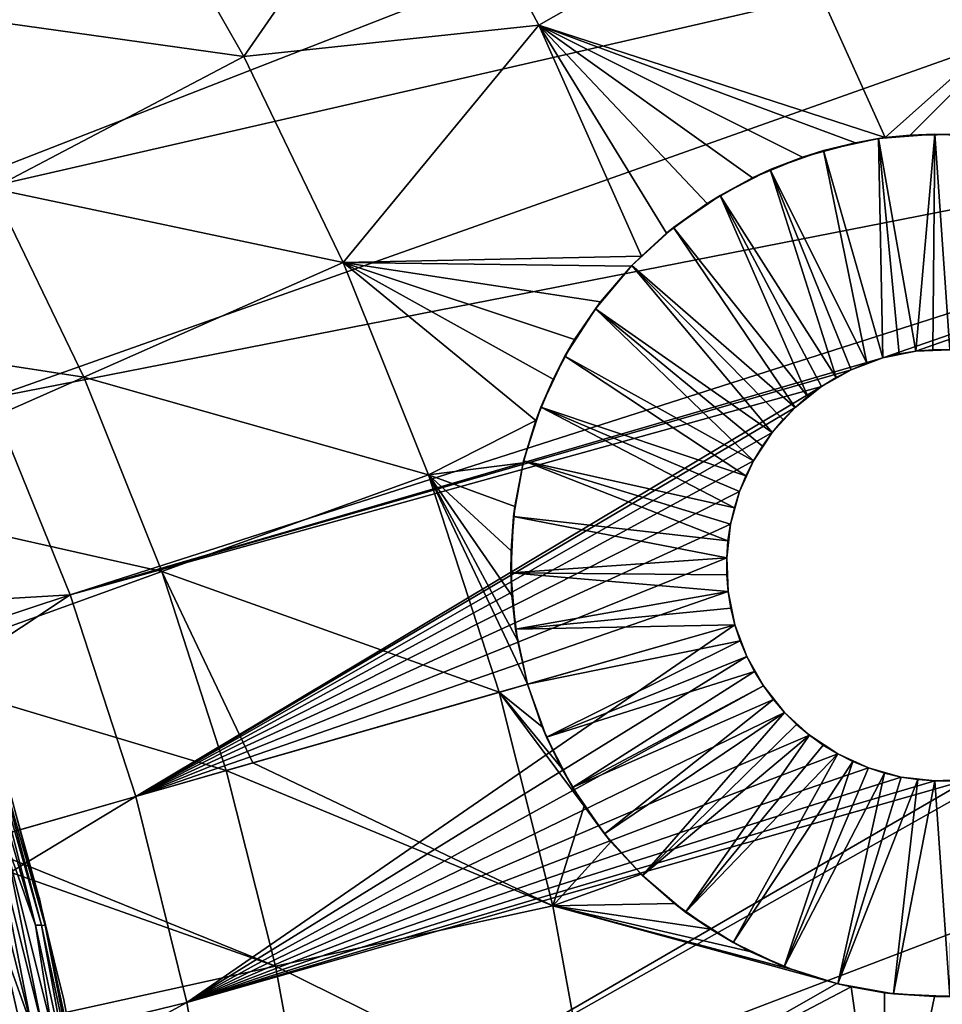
# Model space of a CAD drawing. Header units: millimetres. Extents: x -50 to 50, y -50 to 50.
# Tile 60 of 77: x 28.6 to 38.2, y 6.4 to 16.7. Entities that reach past the tile are written whole.
import ezdxf

# ---------------------------------------------------------------- set-up
doc = ezdxf.new("R2010")
doc.units = ezdxf.units.MM
doc.header["$LTSCALE"] = 65.185185
for name, color, linetype in [('2', 7, 'CONTINUOUS'), ('28', 7, 'CONTINUOUS'), ('36', 7, 'CONTINUOUS'), ('37', 7, 'CONTINUOUS'), ('39', 7, 'CONTINUOUS'), ('45', 7, 'CONTINUOUS'), ('46', 7, 'CONTINUOUS'), ('47', 7, 'CONTINUOUS'), ('57', 7, 'CONTINUOUS'), ('58', 7, 'CONTINUOUS'), ('59', 7, 'CONTINUOUS'), ('60', 7, 'CONTINUOUS'), ('61', 7, 'CONTINUOUS'), ('62', 7, 'CONTINUOUS')]:
    doc.layers.add(name, color=color, linetype=linetype)

msp = doc.modelspace()

# ---------------------------------------------------------------- linework, layer by layer
at = {"layer": '2', "color": 7, "linetype": 'CONTINUOUS'}
msp.add_3dface([(28.622, 6.028, 4.3), (28.388, 7.05, 4.3), (28.529, -6.455, 4.3), (28.622, 6.028, 4.3)], dxfattribs=at)
at = {"layer": '28', "color": 7, "linetype": 'CONTINUOUS'}
for points in [[(28.201, 9.126, 4.112), (28.752, 7.205, 4.112), (28.254, 9.157, 4.017), (28.201, 9.126, 4.112)], [(28.254, 9.157, 4.017), (28.813, 7.205, 4.017), (28.284, 9.182, 3.911), (28.254, 9.157, 4.017)], [(28.254, 9.157, 4.017), (28.752, 7.205, 4.112), (28.813, 7.205, 4.017), (28.254, 9.157, 4.017)], [(28.284, 9.182, 3.911), (28.813, 7.205, 4.017), (28.853, 7.2, 3.911), (28.284, 9.182, 3.911)], [(28.284, 9.182, 3.911), (28.853, 7.2, 3.911), (28.499, 8.538, 3.8), (28.284, 9.182, 3.911)], [(28.201, 9.126, 4.112), (28.417, 8.147, 4.191), (28.752, 7.205, 4.112), (28.201, 9.126, 4.112)], [(28.499, 8.538, 3.8), (28.853, 7.2, 3.911), (28.79, 7.496, 3.8), (28.499, 8.538, 3.8)], [(28.223, 8.093, 4.288), (28.712, 6.14, 4.288), (28.325, 8.122, 4.251), (28.223, 8.093, 4.288)], [(28.325, 8.122, 4.251), (28.819, 6.145, 4.251), (28.417, 8.147, 4.191), (28.325, 8.122, 4.251)], [(28.325, 8.122, 4.251), (28.712, 6.14, 4.288), (28.819, 6.145, 4.251), (28.325, 8.122, 4.251)], [(28.417, 8.147, 4.191), (28.819, 6.145, 4.251), (28.917, 6.141, 4.191), (28.417, 8.147, 4.191)], [(28.417, 8.147, 4.191), (28.917, 6.141, 4.191), (28.752, 7.205, 4.112), (28.417, 8.147, 4.191)], [(28.223, 8.093, 4.288), (28.388, 7.05, 4.3), (28.712, 6.14, 4.288), (28.223, 8.093, 4.288)], [(28.79, 7.496, 3.8), (28.853, 7.2, 3.911), (29.044, 6.445, 3.8), (28.79, 7.496, 3.8)], [(28.752, 7.205, 4.112), (29.172, 5.251, 4.112), (28.813, 7.205, 4.017), (28.752, 7.205, 4.112)], [(28.752, 7.205, 4.112), (28.917, 6.141, 4.191), (29.172, 5.251, 4.112), (28.752, 7.205, 4.112)], [(28.813, 7.205, 4.017), (29.238, 5.22, 4.017), (28.853, 7.2, 3.911), (28.813, 7.205, 4.017)], [(28.813, 7.205, 4.017), (29.172, 5.251, 4.112), (29.238, 5.22, 4.017), (28.813, 7.205, 4.017)], [(28.853, 7.2, 3.911), (29.238, 5.22, 4.017), (29.282, 5.183, 3.911), (28.853, 7.2, 3.911)], [(28.853, 7.2, 3.911), (29.282, 5.183, 3.911), (29.044, 6.445, 3.8), (28.853, 7.2, 3.911)], [(28.388, 7.05, 4.3), (28.622, 6.028, 4.3), (28.712, 6.14, 4.288), (28.388, 7.05, 4.3)], [(29.044, 6.445, 3.8), (29.282, 5.183, 3.911), (29.259, 5.385, 3.8), (29.044, 6.445, 3.8)]]:
    msp.add_3dface(points, dxfattribs=at)
at = {"layer": '36', "color": 7, "linetype": 'CONTINUOUS'}
for points in [[(29.741, 18.338, -8.941), (32.76, 18.923, -7.344), (30.923, 16.266, -8.941), (29.741, 18.338, -8.941)], [(32.76, 18.923, -7.344), (33.999, 16.592, -7.344), (30.923, 16.266, -8.941), (32.76, 18.923, -7.344)], [(32.76, 18.923, -7.344), (36.453, 17.99, -5.622), (33.999, 16.592, -7.344), (32.76, 18.923, -7.344)], [(29.741, 18.338, -8.941), (30.923, 16.266, -8.941), (27.222, 16.786, -10.409), (29.741, 18.338, -8.941)], [(36.453, 17.99, -5.622), (37.613, 15.42, -5.622), (33.999, 16.592, -7.344), (36.453, 17.99, -5.622)], [(36.453, 17.99, -5.622), (39.772, 17.349, -3.778), (37.613, 15.42, -5.622), (36.453, 17.99, -5.622)], [(37.613, 15.42, -5.622), (39.772, 17.349, -3.778), (37.871, 15.447, -5.461), (37.613, 15.42, -5.622)], [(37.871, 15.447, -5.461), (39.772, 17.349, -3.778), (38.44, 15.453, -5.115), (37.871, 15.447, -5.461)], [(27.222, 16.786, -10.409), (30.923, 16.266, -8.941), (28.304, 14.889, -10.409), (27.222, 16.786, -10.409)], [(30.923, 16.266, -8.941), (33.999, 16.592, -7.344), (31.961, 14.118, -8.941), (30.923, 16.266, -8.941)], [(33.999, 16.592, -7.344), (35.07, 14.185, -7.345), (31.961, 14.118, -8.941), (33.999, 16.592, -7.344)], [(37.613, 15.42, -5.622), (37.303, 15.367, -5.817), (33.999, 16.592, -7.344), (37.613, 15.42, -5.622)], [(33.999, 16.592, -7.344), (37.303, 15.367, -5.817), (36.75, 15.217, -6.175), (33.999, 16.592, -7.344)], [(36.229, 15.001, -6.522), (33.999, 16.592, -7.344), (36.75, 15.217, -6.175), (36.229, 15.001, -6.522)], [(35.755, 14.732, -6.849), (33.999, 16.592, -7.344), (36.229, 15.001, -6.522), (35.755, 14.732, -6.849)], [(35.333, 14.422, -7.15), (33.999, 16.592, -7.344), (35.755, 14.732, -6.849), (35.333, 14.422, -7.15)], [(35.07, 14.185, -7.345), (33.999, 16.592, -7.344), (35.333, 14.422, -7.15), (35.07, 14.185, -7.345)], [(30.923, 16.266, -8.941), (31.961, 14.118, -8.941), (28.304, 14.889, -10.409), (30.923, 16.266, -8.941)], [(28.304, 14.889, -10.409), (29.254, 12.922, -10.409), (25.631, 13.483, -11.747), (28.304, 14.889, -10.409)], [(28.304, 14.889, -10.409), (31.961, 14.118, -8.941), (29.254, 12.922, -10.409), (28.304, 14.889, -10.409)], [(35.07, 14.185, -7.345), (34.963, 14.078, -7.426), (31.961, 14.118, -8.941), (35.07, 14.185, -7.345)], [(31.961, 14.118, -8.941), (32.85, 11.903, -8.941), (29.254, 12.922, -10.409), (31.961, 14.118, -8.941)], [(34.372, 13.313, -7.899), (31.961, 14.118, -8.941), (34.644, 13.706, -7.675), (34.372, 13.313, -7.899)], [(34.148, 12.9, -8.098), (31.961, 14.118, -8.941), (34.372, 13.313, -7.899), (34.148, 12.9, -8.098)], [(33.969, 12.471, -8.273), (31.961, 14.118, -8.941), (34.148, 12.9, -8.098), (33.969, 12.471, -8.273)], [(32.85, 11.903, -8.941), (31.961, 14.118, -8.941), (33.969, 12.471, -8.273), (32.85, 11.903, -8.941)], [(31.961, 14.118, -8.941), (34.963, 14.078, -7.426), (34.644, 13.706, -7.675), (31.961, 14.118, -8.941)], [(25.631, 13.483, -11.747), (29.254, 12.922, -10.409), (26.491, 11.702, -11.747), (25.631, 13.483, -11.747)], [(29.254, 12.922, -10.409), (30.068, 10.896, -10.409), (26.491, 11.702, -11.747), (29.254, 12.922, -10.409)], [(29.254, 12.922, -10.409), (32.85, 11.903, -8.941), (30.068, 10.896, -10.409), (29.254, 12.922, -10.409)], [(33.836, 12.027, -8.423), (32.85, 11.903, -8.941), (33.969, 12.471, -8.273), (33.836, 12.027, -8.423)], [(33.75, 11.573, -8.549), (32.85, 11.903, -8.941), (33.836, 12.027, -8.423), (33.75, 11.573, -8.549)], [(32.85, 11.903, -8.941), (33.585, 9.634, -8.941), (30.068, 10.896, -10.409), (32.85, 11.903, -8.941)], [(33.71, 11.11, -8.648), (32.85, 11.903, -8.941), (33.75, 11.573, -8.549), (33.71, 11.11, -8.648)], [(33.719, 10.643, -8.72), (32.85, 11.903, -8.941), (33.71, 11.11, -8.648), (33.719, 10.643, -8.72)], [(33.776, 10.177, -8.764), (32.85, 11.903, -8.941), (33.719, 10.643, -8.72), (33.776, 10.177, -8.764)], [(33.882, 9.719, -8.778), (32.85, 11.903, -8.941), (33.776, 10.177, -8.764), (33.882, 9.719, -8.778)], [(33.585, 9.634, -8.941), (32.85, 11.903, -8.941), (33.882, 9.719, -8.778), (33.585, 9.634, -8.941)], [(26.491, 11.702, -11.747), (30.068, 10.896, -10.409), (27.228, 9.867, -11.747), (26.491, 11.702, -11.747)], [(30.068, 10.896, -10.409), (30.741, 8.818, -10.409), (27.228, 9.867, -11.747), (30.068, 10.896, -10.409)], [(30.741, 8.818, -10.409), (30.068, 10.896, -10.409), (31.017, 8.897, -10.274), (30.741, 8.818, -10.409)], [(30.068, 10.896, -10.409), (33.585, 9.634, -8.941), (31.017, 8.897, -10.274), (30.068, 10.896, -10.409)], [(27.228, 9.867, -11.747), (30.741, 8.818, -10.409), (28.091, 8.058, -11.636), (27.228, 9.867, -11.747)]]:
    msp.add_3dface(points, dxfattribs=at)
at = {"layer": '37', "color": 7, "linetype": 'CONTINUOUS'}
for points in [[(33.585, 9.634, -8.941), (33.882, 9.719, -8.778), (34.035, 9.274, -8.764), (33.585, 9.634, -8.941)], [(31.017, 8.897, -10.274), (33.585, 9.634, -8.941), (34.146, 7.405, -8.941), (31.017, 8.897, -10.274)], [(34.233, 8.849, -8.72), (33.585, 9.634, -8.941), (34.035, 9.274, -8.764), (34.233, 8.849, -8.72)], [(34.473, 8.448, -8.648), (33.585, 9.634, -8.941), (34.233, 8.849, -8.72), (34.473, 8.448, -8.648)], [(34.146, 7.405, -8.941), (33.585, 9.634, -8.941), (34.473, 8.448, -8.648), (34.146, 7.405, -8.941)], [(30.741, 8.818, -10.409), (31.017, 8.897, -10.274), (34.146, 7.405, -8.941), (30.741, 8.818, -10.409)], [(28.091, 8.058, -11.636), (30.741, 8.818, -10.409), (31.254, 6.778, -10.409), (28.091, 8.058, -11.636)], [(30.741, 8.818, -10.409), (34.146, 7.405, -8.941), (31.254, 6.778, -10.409), (30.741, 8.818, -10.409)], [(34.752, 8.076, -8.549), (34.146, 7.405, -8.941), (34.473, 8.448, -8.648), (34.752, 8.076, -8.549)], [(27.837, 7.986, -11.747), (28.091, 8.058, -11.636), (31.254, 6.778, -10.409), (27.837, 7.986, -11.747)], [(35.067, 7.737, -8.423), (34.146, 7.405, -8.941), (34.752, 8.076, -8.549), (35.067, 7.737, -8.423)], [(27.837, 7.986, -11.747), (31.254, 6.778, -10.409), (28.304, 6.127, -11.747), (27.837, 7.986, -11.747)], [(35.414, 7.431, -8.273), (34.146, 7.405, -8.941), (35.067, 7.737, -8.423), (35.414, 7.431, -8.273)], [(34.146, 7.405, -8.941), (34.558, 5.144, -8.941), (31.254, 6.778, -10.409), (34.146, 7.405, -8.941)], [(35.793, 7.162, -8.098), (34.146, 7.405, -8.941), (35.414, 7.431, -8.273), (35.793, 7.162, -8.098)], [(36.202, 6.931, -7.899), (34.146, 7.405, -8.941), (35.793, 7.162, -8.098), (36.202, 6.931, -7.899)], [(36.641, 6.741, -7.675), (34.146, 7.405, -8.941), (36.202, 6.931, -7.899), (36.641, 6.741, -7.675)], [(37.109, 6.595, -7.426), (34.146, 7.405, -8.941), (36.641, 6.741, -7.675), (37.109, 6.595, -7.426)], [(34.558, 5.144, -8.941), (34.146, 7.405, -8.941), (37.109, 6.595, -7.426), (34.558, 5.144, -8.941)], [(31.254, 6.778, -10.409), (31.632, 4.709, -10.409), (28.304, 6.127, -11.747), (31.254, 6.778, -10.409)], [(31.254, 6.778, -10.409), (34.558, 5.144, -8.941), (31.632, 4.709, -10.409), (31.254, 6.778, -10.409)], [(37.256, 6.561, -7.345), (34.558, 5.144, -8.941), (37.109, 6.595, -7.426), (37.256, 6.561, -7.345)], [(37.617, 4.012, -7.344), (34.558, 5.144, -8.941), (37.256, 6.561, -7.345), (37.617, 4.012, -7.344)], [(37.617, 4.012, -7.344), (37.256, 6.561, -7.345), (37.605, 6.5, -7.15), (37.617, 4.012, -7.344)], [(37.617, 4.012, -7.344), (37.605, 6.5, -7.15), (38.127, 6.46, -6.849), (37.617, 4.012, -7.344)], [(38.672, 6.483, -6.522), (37.617, 4.012, -7.344), (38.127, 6.46, -6.849), (38.672, 6.483, -6.522)], [(40.438, 4.14, -5.622), (37.617, 4.012, -7.344), (38.672, 6.483, -6.522), (40.438, 4.14, -5.622)]]:
    msp.add_3dface(points, dxfattribs=at)
at = {"layer": '39', "color": 7, "linetype": 'CONTINUOUS'}
for points in [[(26.182, 16.597, 4.5), (43.526, 23.989, 4.5), (24.932, 18.422, 4.5), (26.182, 16.597, 4.5)], [(44.802, 21.511, 4.5), (43.526, 23.989, 4.5), (26.182, 16.597, 4.5), (44.802, 21.511, 4.5)], [(27.299, 14.686, 4.5), (44.802, 21.511, 4.5), (26.182, 16.597, 4.5), (27.299, 14.686, 4.5)], [(45.938, 18.965, 4.5), (44.802, 21.511, 4.5), (27.299, 14.686, 4.5), (45.938, 18.965, 4.5)], [(28.277, 12.701, 4.5), (45.938, 18.965, 4.5), (27.299, 14.686, 4.5), (28.277, 12.701, 4.5)], [(46.929, 16.359, 4.5), (45.938, 18.965, 4.5), (28.277, 12.701, 4.5), (46.929, 16.359, 4.5)], [(29.111, 10.651, 4.5), (46.929, 16.359, 4.5), (28.277, 12.701, 4.5), (29.111, 10.651, 4.5)], [(46.929, 16.359, 4.5), (29.111, 10.651, 4.5), (37.587, 13.122, 4.5), (46.929, 16.359, 4.5)], [(37.933, 13.192, 4.5), (46.929, 16.359, 4.5), (37.587, 13.122, 4.5), (37.933, 13.192, 4.5)], [(38.286, 13.208, 4.5), (46.929, 16.359, 4.5), (37.933, 13.192, 4.5), (38.286, 13.208, 4.5)], [(37.587, 13.122, 4.5), (29.111, 10.651, 4.5), (37.257, 12.998, 4.5), (37.587, 13.122, 4.5)], [(37.257, 12.998, 4.5), (29.111, 10.651, 4.5), (36.949, 12.824, 4.5), (37.257, 12.998, 4.5)], [(29.111, 10.651, 4.5), (29.797, 8.547, 4.5), (36.949, 12.824, 4.5), (29.111, 10.651, 4.5)], [(36.949, 12.824, 4.5), (29.797, 8.547, 4.5), (36.673, 12.605, 4.5), (36.949, 12.824, 4.5)], [(36.673, 12.605, 4.5), (29.797, 8.547, 4.5), (36.435, 12.344, 4.5), (36.673, 12.605, 4.5)], [(36.435, 12.344, 4.5), (29.797, 8.547, 4.5), (36.24, 12.05, 4.5), (36.435, 12.344, 4.5)], [(36.24, 12.05, 4.5), (29.797, 8.547, 4.5), (36.093, 11.729, 4.5), (36.24, 12.05, 4.5)], [(36.093, 11.729, 4.5), (29.797, 8.547, 4.5), (35.999, 11.388, 4.5), (36.093, 11.729, 4.5)], [(35.999, 11.388, 4.5), (29.797, 8.547, 4.5), (35.959, 11.038, 4.5), (35.999, 11.388, 4.5)], [(35.959, 11.038, 4.5), (29.797, 8.547, 4.5), (35.974, 10.685, 4.5), (35.959, 11.038, 4.5)], [(49.006, 8.267, 4.5), (48.465, 11.001, 4.5), (30.709, 4.219, 4.5), (49.006, 8.267, 4.5)], [(30.709, 4.219, 4.5), (48.465, 11.001, 4.5), (38.828, 8.796, 4.5), (30.709, 4.219, 4.5)], [(29.797, 8.547, 4.5), (36.045, 10.339, 4.5), (35.974, 10.685, 4.5), (29.797, 8.547, 4.5)], [(29.797, 8.547, 4.5), (30.33, 6.4, 4.5), (36.045, 10.339, 4.5), (29.797, 8.547, 4.5)], [(36.045, 10.339, 4.5), (30.33, 6.4, 4.5), (36.168, 10.008, 4.5), (36.045, 10.339, 4.5)], [(36.168, 10.008, 4.5), (30.33, 6.4, 4.5), (36.342, 9.701, 4.5), (36.168, 10.008, 4.5)], [(36.342, 9.701, 4.5), (30.33, 6.4, 4.5), (36.562, 9.425, 4.5), (36.342, 9.701, 4.5)], [(36.562, 9.425, 4.5), (30.33, 6.4, 4.5), (36.822, 9.186, 4.5), (36.562, 9.425, 4.5)], [(36.822, 9.186, 4.5), (30.33, 6.4, 4.5), (37.117, 8.991, 4.5), (36.822, 9.186, 4.5)], [(37.117, 8.991, 4.5), (30.33, 6.4, 4.5), (37.438, 8.845, 4.5), (37.117, 8.991, 4.5)], [(37.438, 8.845, 4.5), (30.33, 6.4, 4.5), (37.778, 8.75, 4.5), (37.438, 8.845, 4.5)], [(37.778, 8.75, 4.5), (30.33, 6.4, 4.5), (38.129, 8.711, 4.5), (37.778, 8.75, 4.5)], [(38.482, 8.726, 4.5), (30.709, 4.219, 4.5), (38.828, 8.796, 4.5), (38.482, 8.726, 4.5)], [(38.129, 8.711, 4.5), (30.33, 6.4, 4.5), (38.482, 8.726, 4.5), (38.129, 8.711, 4.5)], [(30.33, 6.4, 4.5), (30.709, 4.219, 4.5), (38.482, 8.726, 4.5), (30.33, 6.4, 4.5)], [(30.932, 2.018, 4.5), (49.006, 8.267, 4.5), (30.709, 4.219, 4.5), (30.932, 2.018, 4.5)], [(49.392, 5.506, 4.5), (49.006, 8.267, 4.5), (30.932, 2.018, 4.5), (49.392, 5.506, 4.5)]]:
    msp.add_3dface(points, dxfattribs=at)
at = {"layer": '45', "color": 7, "linetype": 'CONTINUOUS'}
for points in [[(29.111, 10.651, 4.5), (28.277, 12.701, 4.5), (29.111, 10.651), (29.111, 10.651, 4.5)], [(29.111, 10.651), (28.277, 12.701, 4.5), (28.277, 12.701), (29.111, 10.651)], [(29.797, 8.547, 4.5), (29.111, 10.651, 4.5), (29.797, 8.547), (29.797, 8.547, 4.5)], [(29.797, 8.547), (29.111, 10.651, 4.5), (29.111, 10.651), (29.797, 8.547)]]:
    msp.add_3dface(points, dxfattribs=at)
at = {"layer": '46', "color": 7, "linetype": 'CONTINUOUS'}
for points in [[(29.111, 10.651), (28.277, 12.701), (21.663, 10.211), (29.111, 10.651)], [(22.414, 8.435), (29.111, 10.651), (21.663, 10.211), (22.414, 8.435)], [(23.02, 6.604), (29.111, 10.651), (22.414, 8.435), (23.02, 6.604)], [(29.797, 8.547), (29.111, 10.651), (23.02, 6.604), (29.797, 8.547)], [(23.476, 4.73), (29.797, 8.547), (23.02, 6.604), (23.476, 4.73)], [(30.33, 6.4), (29.797, 8.547), (23.476, 4.73), (30.33, 6.4)], [(23.78, 2.826), (30.33, 6.4), (23.476, 4.73), (23.78, 2.826)], [(30.709, 4.219), (30.33, 6.4), (23.78, 2.826), (30.709, 4.219)]]:
    msp.add_3dface(points, dxfattribs=at)
at = {"layer": '47', "color": 7, "linetype": 'CONTINUOUS'}
for points in [[(30.33, 6.4, 4.5), (29.797, 8.547, 4.5), (30.33, 6.4), (30.33, 6.4, 4.5)], [(29.797, 8.547, 4.5), (29.797, 8.547), (30.33, 6.4), (29.797, 8.547, 4.5)], [(30.709, 4.219, 4.5), (30.33, 6.4, 4.5), (30.709, 4.219), (30.709, 4.219, 4.5)], [(30.33, 6.4, 4.5), (30.33, 6.4), (30.709, 4.219), (30.33, 6.4, 4.5)]]:
    msp.add_3dface(points, dxfattribs=at)
at = {"layer": '57', "color": 7, "linetype": 'CONTINUOUS'}
for points in [[(36.045, 10.339, 4.5), (36.168, 10.008, 4.5), (36.045, 10.339, -0.5), (36.045, 10.339, 4.5)], [(36.045, 10.339, -0.5), (36.168, 10.008, 4.5), (36.1, 10.171, -0.5), (36.045, 10.339, -0.5)], [(36.1, 10.171, -0.5), (36.168, 10.008, 4.5), (36.168, 10.008, -0.5), (36.1, 10.171, -0.5)], [(36.168, 10.008, 4.5), (36.342, 9.701, 4.5), (36.168, 10.008, -0.5), (36.168, 10.008, 4.5)], [(36.168, 10.008, -0.5), (36.342, 9.701, 4.5), (36.249, 9.851, -0.5), (36.168, 10.008, -0.5)], [(36.249, 9.851, -0.5), (36.342, 9.701, 4.5), (36.342, 9.701, -0.5), (36.249, 9.851, -0.5)], [(36.342, 9.701, 4.5), (36.562, 9.425, 4.5), (36.342, 9.701, -0.5), (36.342, 9.701, 4.5)], [(36.342, 9.701, -0.5), (36.562, 9.425, 4.5), (36.447, 9.558, -0.5), (36.342, 9.701, -0.5)], [(36.447, 9.558, -0.5), (36.562, 9.425, 4.5), (36.562, 9.425, -0.5), (36.447, 9.558, -0.5)], [(36.562, 9.425, 4.5), (36.822, 9.186, 4.5), (36.562, 9.425, -0.5), (36.562, 9.425, 4.5)], [(36.562, 9.425, -0.5), (36.822, 9.186, 4.5), (36.687, 9.3, -0.5), (36.562, 9.425, -0.5)], [(36.687, 9.3, -0.5), (36.822, 9.186, 4.5), (36.822, 9.186, -0.5), (36.687, 9.3, -0.5)], [(36.822, 9.186, 4.5), (37.117, 8.991, 4.5), (36.822, 9.186, -0.5), (36.822, 9.186, 4.5)], [(36.822, 9.186, -0.5), (37.117, 8.991, 4.5), (36.966, 9.083, -0.5), (36.822, 9.186, -0.5)], [(36.966, 9.083, -0.5), (37.117, 8.991, 4.5), (37.117, 8.991, -0.5), (36.966, 9.083, -0.5)], [(37.117, 8.991, -0.5), (37.438, 8.845, 4.5), (37.275, 8.912, -0.5), (37.117, 8.991, -0.5)], [(37.117, 8.991, 4.5), (37.438, 8.845, 4.5), (37.117, 8.991, -0.5), (37.117, 8.991, 4.5)], [(37.275, 8.912, -0.5), (37.438, 8.845, 4.5), (37.438, 8.845, -0.5), (37.275, 8.912, -0.5)], [(37.438, 8.845, 4.5), (37.778, 8.75, 4.5), (37.438, 8.845, -0.5), (37.438, 8.845, 4.5)], [(37.438, 8.845, -0.5), (37.778, 8.75, 4.5), (37.606, 8.791, -0.5), (37.438, 8.845, -0.5)], [(37.606, 8.791, -0.5), (37.778, 8.75, 4.5), (37.778, 8.75, -0.5), (37.606, 8.791, -0.5)], [(37.778, 8.75, 4.5), (38.129, 8.711, 4.5), (37.778, 8.75, -0.5), (37.778, 8.75, 4.5)], [(37.778, 8.75, -0.5), (38.129, 8.711, 4.5), (37.953, 8.724, -0.5), (37.778, 8.75, -0.5)], [(37.953, 8.724, -0.5), (38.129, 8.711, 4.5), (38.129, 8.711, -0.5), (37.953, 8.724, -0.5)], [(38.129, 8.711, 4.5), (38.482, 8.726, 4.5), (38.129, 8.711, -0.5), (38.129, 8.711, 4.5)], [(38.129, 8.711, -0.5), (38.482, 8.726, 4.5), (38.306, 8.711, -0.5), (38.129, 8.711, -0.5)]]:
    msp.add_3dface(points, dxfattribs=at)
at = {"layer": '58', "color": 7, "linetype": 'CONTINUOUS'}
for points in [[(37.933, 13.192, -0.5), (37.587, 13.122, 4.5), (37.759, 13.164, -0.5), (37.933, 13.192, -0.5)], [(37.933, 13.192, 4.5), (37.587, 13.122, 4.5), (37.933, 13.192, -0.5), (37.933, 13.192, 4.5)], [(37.759, 13.164, -0.5), (37.587, 13.122, 4.5), (37.587, 13.122, -0.5), (37.759, 13.164, -0.5)], [(38.286, 13.208, 4.5), (37.933, 13.192, 4.5), (38.286, 13.208, -0.5), (38.286, 13.208, 4.5)], [(38.286, 13.208, -0.5), (37.933, 13.192, 4.5), (38.109, 13.207, -0.5), (38.286, 13.208, -0.5)], [(38.109, 13.207, -0.5), (37.933, 13.192, 4.5), (37.933, 13.192, -0.5), (38.109, 13.207, -0.5)], [(37.587, 13.122, 4.5), (37.257, 12.998, 4.5), (37.587, 13.122, -0.5), (37.587, 13.122, 4.5)], [(37.587, 13.122, -0.5), (37.257, 12.998, 4.5), (37.42, 13.067, -0.5), (37.587, 13.122, -0.5)], [(37.42, 13.067, -0.5), (37.257, 12.998, 4.5), (37.257, 12.998, -0.5), (37.42, 13.067, -0.5)], [(37.257, 12.998, 4.5), (36.949, 12.824, 4.5), (37.257, 12.998, -0.5), (37.257, 12.998, 4.5)], [(37.257, 12.998, -0.5), (36.949, 12.824, 4.5), (37.1, 12.917, -0.5), (37.257, 12.998, -0.5)], [(37.1, 12.917, -0.5), (36.949, 12.824, 4.5), (36.949, 12.824, -0.5), (37.1, 12.917, -0.5)], [(36.949, 12.824, 4.5), (36.673, 12.605, 4.5), (36.949, 12.824, -0.5), (36.949, 12.824, 4.5)], [(36.949, 12.824, -0.5), (36.673, 12.605, 4.5), (36.807, 12.72, -0.5), (36.949, 12.824, -0.5)], [(36.807, 12.72, -0.5), (36.673, 12.605, 4.5), (36.673, 12.605, -0.5), (36.807, 12.72, -0.5)], [(36.673, 12.605, 4.5), (36.435, 12.344, 4.5), (36.673, 12.605, -0.5), (36.673, 12.605, 4.5)], [(36.673, 12.605, -0.5), (36.435, 12.344, 4.5), (36.549, 12.479, -0.5), (36.673, 12.605, -0.5)], [(36.549, 12.479, -0.5), (36.435, 12.344, 4.5), (36.435, 12.344, -0.5), (36.549, 12.479, -0.5)], [(36.435, 12.344, -0.5), (36.24, 12.05, 4.5), (36.331, 12.201, -0.5), (36.435, 12.344, -0.5)], [(36.435, 12.344, 4.5), (36.24, 12.05, 4.5), (36.435, 12.344, -0.5), (36.435, 12.344, 4.5)], [(36.331, 12.201, -0.5), (36.24, 12.05, 4.5), (36.24, 12.05, -0.5), (36.331, 12.201, -0.5)], [(36.24, 12.05, 4.5), (36.093, 11.729, 4.5), (36.24, 12.05, -0.5), (36.24, 12.05, 4.5)], [(36.24, 12.05, -0.5), (36.093, 11.729, 4.5), (36.16, 11.892, -0.5), (36.24, 12.05, -0.5)], [(36.16, 11.892, -0.5), (36.093, 11.729, 4.5), (36.093, 11.729, -0.5), (36.16, 11.892, -0.5)], [(36.093, 11.729, 4.5), (35.999, 11.388, 4.5), (36.093, 11.729, -0.5), (36.093, 11.729, 4.5)], [(36.093, 11.729, -0.5), (35.999, 11.388, 4.5), (36.039, 11.56, -0.5), (36.093, 11.729, -0.5)], [(36.039, 11.56, -0.5), (35.999, 11.388, 4.5), (35.999, 11.388, -0.5), (36.039, 11.56, -0.5)], [(35.999, 11.388, 4.5), (35.959, 11.038, 4.5), (35.999, 11.388, -0.5), (35.999, 11.388, 4.5)], [(35.999, 11.388, -0.5), (35.959, 11.038, 4.5), (35.972, 11.214, -0.5), (35.999, 11.388, -0.5)], [(35.972, 11.214, -0.5), (35.959, 11.038, 4.5), (35.959, 11.038, -0.5), (35.972, 11.214, -0.5)], [(35.959, 11.038, 4.5), (35.974, 10.685, 4.5), (35.959, 11.038, -0.5), (35.959, 11.038, 4.5)], [(35.959, 11.038, -0.5), (35.974, 10.685, 4.5), (35.96, 10.861, -0.5), (35.959, 11.038, -0.5)], [(35.96, 10.861, -0.5), (35.974, 10.685, 4.5), (35.974, 10.685, -0.5), (35.96, 10.861, -0.5)], [(35.974, 10.685, -0.5), (36.045, 10.339, 4.5), (36.003, 10.511, -0.5), (35.974, 10.685, -0.5)], [(35.974, 10.685, 4.5), (36.045, 10.339, 4.5), (35.974, 10.685, -0.5), (35.974, 10.685, 4.5)], [(36.045, 10.339, 4.5), (36.045, 10.339, -0.5), (36.003, 10.511, -0.5), (36.045, 10.339, 4.5)]]:
    msp.add_3dface(points, dxfattribs=at)
at = {"layer": '59', "color": 7, "linetype": 'CONTINUOUS'}
for points in [[(36.967, 15.285, -2.75), (37.303, 15.367, -5.817), (37.542, 15.41, -2.75), (36.967, 15.285, -2.75)], [(37.303, 15.367, -5.817), (37.613, 15.42, -5.622), (37.542, 15.41, -2.75), (37.303, 15.367, -5.817)], [(37.542, 15.41, -2.75), (37.871, 15.447, -5.461), (38.129, 15.458, -2.75), (37.542, 15.41, -2.75)], [(37.613, 15.42, -5.622), (37.871, 15.447, -5.461), (37.542, 15.41, -2.75), (37.613, 15.42, -5.622)], [(37.871, 15.447, -5.461), (38.44, 15.453, -5.115), (38.129, 15.458, -2.75), (37.871, 15.447, -5.461)], [(38.129, 15.458, -2.75), (38.44, 15.453, -5.115), (38.717, 15.43, -2.75), (38.129, 15.458, -2.75)], [(36.75, 15.217, -6.175), (37.303, 15.367, -5.817), (36.967, 15.285, -2.75), (36.75, 15.217, -6.175)], [(36.229, 15.001, -6.522), (36.75, 15.217, -6.175), (36.413, 15.086, -2.75), (36.229, 15.001, -6.522)], [(36.413, 15.086, -2.75), (36.75, 15.217, -6.175), (36.967, 15.285, -2.75), (36.413, 15.086, -2.75)], [(35.755, 14.732, -6.849), (36.229, 15.001, -6.522), (35.89, 14.816, -2.75), (35.755, 14.732, -6.849)], [(35.89, 14.816, -2.75), (36.229, 15.001, -6.522), (36.413, 15.086, -2.75), (35.89, 14.816, -2.75)], [(35.406, 14.481, -2.75), (35.755, 14.732, -6.849), (35.89, 14.816, -2.75), (35.406, 14.481, -2.75)], [(35.333, 14.422, -7.15), (35.755, 14.732, -6.849), (35.406, 14.481, -2.75), (35.333, 14.422, -7.15)], [(34.971, 14.085, -2.75), (35.333, 14.422, -7.15), (35.406, 14.481, -2.75), (34.971, 14.085, -2.75)], [(35.07, 14.185, -7.345), (35.333, 14.422, -7.15), (34.971, 14.085, -2.75), (35.07, 14.185, -7.345)], [(34.963, 14.078, -7.426), (35.07, 14.185, -7.345), (34.971, 14.085, -2.75), (34.963, 14.078, -7.426)], [(34.59, 13.636, -2.75), (34.963, 14.078, -7.426), (34.971, 14.085, -2.75), (34.59, 13.636, -2.75)], [(34.644, 13.706, -7.675), (34.963, 14.078, -7.426), (34.59, 13.636, -2.75), (34.644, 13.706, -7.675)], [(34.372, 13.313, -7.899), (34.644, 13.706, -7.675), (34.59, 13.636, -2.75), (34.372, 13.313, -7.899)], [(34.272, 13.141, -2.75), (34.372, 13.313, -7.899), (34.59, 13.636, -2.75), (34.272, 13.141, -2.75)], [(34.148, 12.9, -8.098), (34.372, 13.313, -7.899), (34.272, 13.141, -2.75), (34.148, 12.9, -8.098)], [(34.021, 12.608, -2.75), (34.148, 12.9, -8.098), (34.272, 13.141, -2.75), (34.021, 12.608, -2.75)], [(33.969, 12.471, -8.273), (34.148, 12.9, -8.098), (34.021, 12.608, -2.75), (33.969, 12.471, -8.273)], [(33.841, 12.048, -2.75), (33.969, 12.471, -8.273), (34.021, 12.608, -2.75), (33.841, 12.048, -2.75)], [(33.836, 12.027, -8.423), (33.969, 12.471, -8.273), (33.841, 12.048, -2.75), (33.836, 12.027, -8.423)], [(33.737, 11.469, -2.75), (33.836, 12.027, -8.423), (33.841, 12.048, -2.75), (33.737, 11.469, -2.75)], [(33.75, 11.573, -8.549), (33.836, 12.027, -8.423), (33.737, 11.469, -2.75), (33.75, 11.573, -8.549)], [(33.71, 11.11, -8.648), (33.75, 11.573, -8.549), (33.737, 11.469, -2.75), (33.71, 11.11, -8.648)], [(33.708, 10.881, -2.75), (33.71, 11.11, -8.648), (33.737, 11.469, -2.75), (33.708, 10.881, -2.75)], [(33.719, 10.643, -8.72), (33.71, 11.11, -8.648), (33.708, 10.881, -2.75), (33.719, 10.643, -8.72)], [(33.757, 10.294, -2.75), (33.719, 10.643, -8.72), (33.708, 10.881, -2.75), (33.757, 10.294, -2.75)], [(33.776, 10.177, -8.764), (33.719, 10.643, -8.72), (33.757, 10.294, -2.75), (33.776, 10.177, -8.764)], [(33.882, 9.719, -2.75), (33.776, 10.177, -8.764), (33.757, 10.294, -2.75), (33.882, 9.719, -2.75)], [(33.882, 9.719, -8.778), (33.776, 10.177, -8.764), (33.882, 9.719, -2.75), (33.882, 9.719, -8.778)]]:
    msp.add_3dface(points, dxfattribs=at)
at = {"layer": '60', "color": 7, "linetype": 'CONTINUOUS'}
for points in [[(33.882, 9.719, -8.778), (33.882, 9.719, -2.75), (34.081, 9.165, -2.75), (33.882, 9.719, -8.778)], [(34.035, 9.274, -8.764), (33.882, 9.719, -8.778), (34.081, 9.165, -2.75), (34.035, 9.274, -8.764)], [(34.233, 8.849, -8.72), (34.035, 9.274, -8.764), (34.081, 9.165, -2.75), (34.233, 8.849, -8.72)], [(34.35, 8.641, -2.75), (34.233, 8.849, -8.72), (34.081, 9.165, -2.75), (34.35, 8.641, -2.75)], [(34.473, 8.448, -8.648), (34.233, 8.849, -8.72), (34.35, 8.641, -2.75), (34.473, 8.448, -8.648)], [(34.686, 8.158, -2.75), (34.473, 8.448, -8.648), (34.35, 8.641, -2.75), (34.686, 8.158, -2.75)], [(34.752, 8.076, -8.549), (34.473, 8.448, -8.648), (34.686, 8.158, -2.75), (34.752, 8.076, -8.549)], [(35.082, 7.722, -2.75), (34.752, 8.076, -8.549), (34.686, 8.158, -2.75), (35.082, 7.722, -2.75)], [(35.067, 7.737, -8.423), (34.752, 8.076, -8.549), (35.082, 7.722, -2.75), (35.067, 7.737, -8.423)], [(35.414, 7.431, -8.273), (35.067, 7.737, -8.423), (35.082, 7.722, -2.75), (35.414, 7.431, -8.273)], [(35.531, 7.342, -2.75), (35.414, 7.431, -8.273), (35.082, 7.722, -2.75), (35.531, 7.342, -2.75)], [(35.793, 7.162, -8.098), (35.414, 7.431, -8.273), (35.531, 7.342, -2.75), (35.793, 7.162, -8.098)], [(36.026, 7.023, -2.75), (35.793, 7.162, -8.098), (35.531, 7.342, -2.75), (36.026, 7.023, -2.75)], [(36.202, 6.931, -7.899), (35.793, 7.162, -8.098), (36.026, 7.023, -2.75), (36.202, 6.931, -7.899)], [(36.558, 6.772, -2.75), (36.202, 6.931, -7.899), (36.026, 7.023, -2.75), (36.558, 6.772, -2.75)], [(36.641, 6.741, -7.675), (36.202, 6.931, -7.899), (36.558, 6.772, -2.75), (36.641, 6.741, -7.675)], [(37.119, 6.593, -2.75), (36.641, 6.741, -7.675), (36.558, 6.772, -2.75), (37.119, 6.593, -2.75)], [(37.109, 6.595, -7.426), (36.641, 6.741, -7.675), (37.119, 6.593, -2.75), (37.109, 6.595, -7.426)], [(37.256, 6.561, -7.345), (37.109, 6.595, -7.426), (37.119, 6.593, -2.75), (37.256, 6.561, -7.345)], [(37.698, 6.488, -2.75), (37.256, 6.561, -7.345), (37.119, 6.593, -2.75), (37.698, 6.488, -2.75)], [(37.605, 6.5, -7.15), (37.256, 6.561, -7.345), (37.698, 6.488, -2.75), (37.605, 6.5, -7.15)], [(38.127, 6.46, -6.849), (37.605, 6.5, -7.15), (37.698, 6.488, -2.75), (38.127, 6.46, -6.849)], [(38.286, 6.46, -2.75), (38.127, 6.46, -6.849), (37.698, 6.488, -2.75), (38.286, 6.46, -2.75)], [(38.672, 6.483, -6.522), (38.127, 6.46, -6.849), (38.286, 6.46, -2.75), (38.672, 6.483, -6.522)]]:
    msp.add_3dface(points, dxfattribs=at)
at = {"layer": '61', "color": 7, "linetype": 'CONTINUOUS'}
for points in [[(37.587, 13.122, -0.5), (36.967, 15.285, -2.75), (37.542, 15.41, -2.75), (37.587, 13.122, -0.5)], [(37.933, 13.192, -0.5), (37.542, 15.41, -2.75), (38.129, 15.458, -2.75), (37.933, 13.192, -0.5)], [(37.933, 13.192, -0.5), (37.759, 13.164, -0.5), (37.542, 15.41, -2.75), (37.933, 13.192, -0.5)], [(37.759, 13.164, -0.5), (37.587, 13.122, -0.5), (37.542, 15.41, -2.75), (37.759, 13.164, -0.5)], [(38.109, 13.207, -0.5), (37.933, 13.192, -0.5), (38.129, 15.458, -2.75), (38.109, 13.207, -0.5)], [(38.286, 13.208, -0.5), (38.109, 13.207, -0.5), (38.129, 15.458, -2.75), (38.286, 13.208, -0.5)], [(38.286, 13.208, -0.5), (38.129, 15.458, -2.75), (38.717, 15.43, -2.75), (38.286, 13.208, -0.5)], [(37.42, 13.067, -0.5), (36.413, 15.086, -2.75), (36.967, 15.285, -2.75), (37.42, 13.067, -0.5)], [(37.587, 13.122, -0.5), (37.42, 13.067, -0.5), (36.967, 15.285, -2.75), (37.587, 13.122, -0.5)], [(37.1, 12.917, -0.5), (35.89, 14.816, -2.75), (36.413, 15.086, -2.75), (37.1, 12.917, -0.5)], [(37.42, 13.067, -0.5), (37.257, 12.998, -0.5), (36.413, 15.086, -2.75), (37.42, 13.067, -0.5)], [(37.257, 12.998, -0.5), (37.1, 12.917, -0.5), (36.413, 15.086, -2.75), (37.257, 12.998, -0.5)], [(36.807, 12.72, -0.5), (35.406, 14.481, -2.75), (35.89, 14.816, -2.75), (36.807, 12.72, -0.5)], [(37.1, 12.917, -0.5), (36.949, 12.824, -0.5), (35.89, 14.816, -2.75), (37.1, 12.917, -0.5)], [(36.949, 12.824, -0.5), (36.807, 12.72, -0.5), (35.89, 14.816, -2.75), (36.949, 12.824, -0.5)], [(36.673, 12.605, -0.5), (34.971, 14.085, -2.75), (35.406, 14.481, -2.75), (36.673, 12.605, -0.5)], [(36.807, 12.72, -0.5), (36.673, 12.605, -0.5), (35.406, 14.481, -2.75), (36.807, 12.72, -0.5)], [(36.435, 12.344, -0.5), (34.59, 13.636, -2.75), (34.971, 14.085, -2.75), (36.435, 12.344, -0.5)], [(36.549, 12.479, -0.5), (36.435, 12.344, -0.5), (34.971, 14.085, -2.75), (36.549, 12.479, -0.5)], [(36.673, 12.605, -0.5), (36.549, 12.479, -0.5), (34.971, 14.085, -2.75), (36.673, 12.605, -0.5)], [(36.24, 12.05, -0.5), (34.272, 13.141, -2.75), (34.59, 13.636, -2.75), (36.24, 12.05, -0.5)], [(36.331, 12.201, -0.5), (36.24, 12.05, -0.5), (34.59, 13.636, -2.75), (36.331, 12.201, -0.5)], [(36.435, 12.344, -0.5), (36.331, 12.201, -0.5), (34.59, 13.636, -2.75), (36.435, 12.344, -0.5)], [(36.16, 11.892, -0.5), (34.021, 12.608, -2.75), (34.272, 13.141, -2.75), (36.16, 11.892, -0.5)], [(36.24, 12.05, -0.5), (36.16, 11.892, -0.5), (34.272, 13.141, -2.75), (36.24, 12.05, -0.5)], [(36.039, 11.56, -0.5), (33.841, 12.048, -2.75), (34.021, 12.608, -2.75), (36.039, 11.56, -0.5)], [(36.093, 11.729, -0.5), (36.039, 11.56, -0.5), (34.021, 12.608, -2.75), (36.093, 11.729, -0.5)], [(36.16, 11.892, -0.5), (36.093, 11.729, -0.5), (34.021, 12.608, -2.75), (36.16, 11.892, -0.5)], [(35.972, 11.214, -0.5), (33.737, 11.469, -2.75), (33.841, 12.048, -2.75), (35.972, 11.214, -0.5)], [(36.039, 11.56, -0.5), (35.999, 11.388, -0.5), (33.841, 12.048, -2.75), (36.039, 11.56, -0.5)], [(35.999, 11.388, -0.5), (35.972, 11.214, -0.5), (33.841, 12.048, -2.75), (35.999, 11.388, -0.5)], [(35.959, 11.038, -0.5), (33.708, 10.881, -2.75), (33.737, 11.469, -2.75), (35.959, 11.038, -0.5)], [(35.972, 11.214, -0.5), (35.959, 11.038, -0.5), (33.737, 11.469, -2.75), (35.972, 11.214, -0.5)], [(35.959, 11.038, -0.5), (35.96, 10.861, -0.5), (33.708, 10.881, -2.75), (35.959, 11.038, -0.5)], [(35.96, 10.861, -0.5), (35.974, 10.685, -0.5), (33.708, 10.881, -2.75), (35.96, 10.861, -0.5)], [(35.974, 10.685, -0.5), (33.757, 10.294, -2.75), (33.708, 10.881, -2.75), (35.974, 10.685, -0.5)], [(35.974, 10.685, -0.5), (36.003, 10.511, -0.5), (33.757, 10.294, -2.75), (35.974, 10.685, -0.5)], [(36.003, 10.511, -0.5), (36.045, 10.339, -0.5), (33.757, 10.294, -2.75), (36.003, 10.511, -0.5)], [(36.045, 10.339, -0.5), (33.882, 9.719, -2.75), (33.757, 10.294, -2.75), (36.045, 10.339, -0.5)]]:
    msp.add_3dface(points, dxfattribs=at)
at = {"layer": '62', "color": 7, "linetype": 'CONTINUOUS'}
for points in [[(36.045, 10.339, -0.5), (36.1, 10.171, -0.5), (33.882, 9.719, -2.75), (36.045, 10.339, -0.5)], [(33.882, 9.719, -2.75), (36.1, 10.171, -0.5), (34.081, 9.165, -2.75), (33.882, 9.719, -2.75)], [(36.1, 10.171, -0.5), (36.168, 10.008, -0.5), (34.081, 9.165, -2.75), (36.1, 10.171, -0.5)], [(36.168, 10.008, -0.5), (36.249, 9.851, -0.5), (34.081, 9.165, -2.75), (36.168, 10.008, -0.5)], [(36.249, 9.851, -0.5), (34.35, 8.641, -2.75), (34.081, 9.165, -2.75), (36.249, 9.851, -0.5)], [(36.249, 9.851, -0.5), (36.342, 9.701, -0.5), (34.35, 8.641, -2.75), (36.249, 9.851, -0.5)], [(36.342, 9.701, -0.5), (36.447, 9.558, -0.5), (34.35, 8.641, -2.75), (36.342, 9.701, -0.5)], [(36.447, 9.558, -0.5), (34.686, 8.158, -2.75), (34.35, 8.641, -2.75), (36.447, 9.558, -0.5)], [(36.447, 9.558, -0.5), (36.562, 9.425, -0.5), (34.686, 8.158, -2.75), (36.447, 9.558, -0.5)], [(36.562, 9.425, -0.5), (35.082, 7.722, -2.75), (34.686, 8.158, -2.75), (36.562, 9.425, -0.5)], [(36.562, 9.425, -0.5), (36.687, 9.3, -0.5), (35.082, 7.722, -2.75), (36.562, 9.425, -0.5)], [(36.687, 9.3, -0.5), (36.822, 9.186, -0.5), (35.082, 7.722, -2.75), (36.687, 9.3, -0.5)], [(36.822, 9.186, -0.5), (35.531, 7.342, -2.75), (35.082, 7.722, -2.75), (36.822, 9.186, -0.5)], [(36.822, 9.186, -0.5), (36.966, 9.083, -0.5), (35.531, 7.342, -2.75), (36.822, 9.186, -0.5)], [(36.966, 9.083, -0.5), (37.117, 8.991, -0.5), (35.531, 7.342, -2.75), (36.966, 9.083, -0.5)], [(37.117, 8.991, -0.5), (36.026, 7.023, -2.75), (35.531, 7.342, -2.75), (37.117, 8.991, -0.5)], [(37.117, 8.991, -0.5), (37.275, 8.912, -0.5), (36.026, 7.023, -2.75), (37.117, 8.991, -0.5)], [(37.275, 8.912, -0.5), (36.558, 6.772, -2.75), (36.026, 7.023, -2.75), (37.275, 8.912, -0.5)], [(37.275, 8.912, -0.5), (37.438, 8.845, -0.5), (36.558, 6.772, -2.75), (37.275, 8.912, -0.5)], [(37.438, 8.845, -0.5), (37.606, 8.791, -0.5), (36.558, 6.772, -2.75), (37.438, 8.845, -0.5)], [(37.606, 8.791, -0.5), (37.119, 6.593, -2.75), (36.558, 6.772, -2.75), (37.606, 8.791, -0.5)], [(37.606, 8.791, -0.5), (37.778, 8.75, -0.5), (37.119, 6.593, -2.75), (37.606, 8.791, -0.5)], [(37.778, 8.75, -0.5), (37.953, 8.724, -0.5), (37.119, 6.593, -2.75), (37.778, 8.75, -0.5)], [(37.953, 8.724, -0.5), (37.698, 6.488, -2.75), (37.119, 6.593, -2.75), (37.953, 8.724, -0.5)], [(37.953, 8.724, -0.5), (38.129, 8.711, -0.5), (37.698, 6.488, -2.75), (37.953, 8.724, -0.5)], [(38.129, 8.711, -0.5), (38.286, 6.46, -2.75), (37.698, 6.488, -2.75), (38.129, 8.711, -0.5)], [(38.129, 8.711, -0.5), (38.306, 8.711, -0.5), (38.286, 6.46, -2.75), (38.129, 8.711, -0.5)]]:
    msp.add_3dface(points, dxfattribs=at)

doc.saveas('drawing.dxf')
